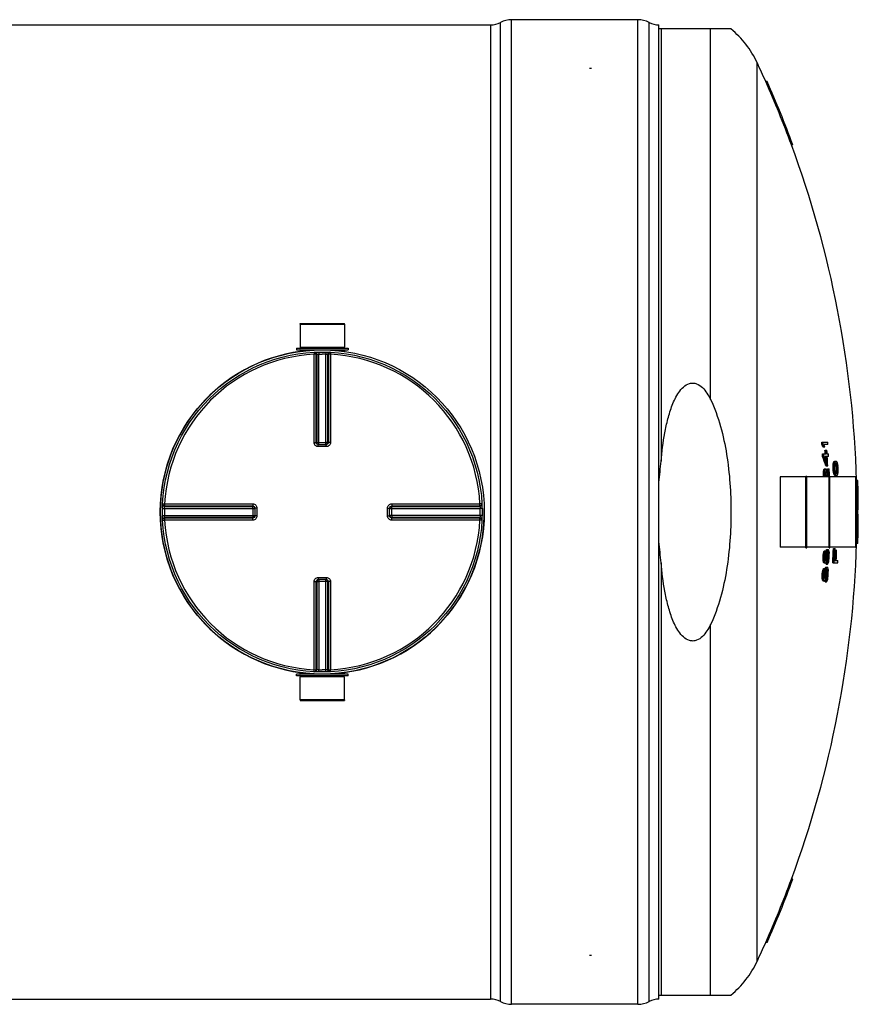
# Model space of a CAD drawing. Header units: millimetres. Extents: x 0 to 594, y 0 to 420.
# Tile 21 of 34: x 413 to 453, y 211 to 257. Entities that reach past the tile are written whole.
import ezdxf

# ---------------------------------------------------------------- set-up
doc = ezdxf.new("R2010")
doc.units = ezdxf.units.MM
doc.header["$LTSCALE"] = 32.67
doc.layers.get('0').update_dxf_attribs({"linetype": 'CONTINUOUS'})
doc.layers.add('01_GLOBAL', color=7, linetype='CONTINUOUS')
doc.layers.add('AXES_REF', color=7, linetype='CONTINUOUS')

msp = doc.modelspace()

# ---------------------------------------------------------------- linework, layer by layer
at = {"color": 9, "linetype": 'Continuous'}
for p, q in [((436.162, 210.81), (436.162, 257.325)), ((436.692, 210.678), (436.692, 257.458)), ((442.692, 210.678), (442.692, 257.458)), ((443.221, 210.81), (443.221, 257.325)), ((435.692, 257.208), (435.692, 210.928)), ((443.794, 257.018), (443.794, 236.478)), ((446.144, 239.418), (446.144, 257.018)), ((426.642, 241.758), (427.307, 241.758)), ((427.298, 241.658), (427.303, 241.56)), ((427.303, 237.372), (427.303, 241.56)), ((427.403, 237.371), (427.403, 241.558)), ((427.431, 241.559), (427.431, 237.369)), ((427.528, 241.666), (427.53, 241.569)), ((427.53, 237.271), (427.53, 241.569)), ((427.856, 241.666), (427.854, 241.569)), ((427.854, 237.271), (427.854, 241.569)), ((427.953, 237.369), (427.953, 241.559)), ((427.981, 241.558), (427.981, 237.371)), ((428.077, 241.758), (428.742, 241.758)), ((428.085, 241.658), (428.08, 241.56)), ((428.08, 241.56), (428.08, 237.372)), ((427.403, 237.371), (427.431, 237.369)), ((427.505, 237.172), (427.505, 237.271)), ((427.53, 237.368), (427.854, 237.368)), ((427.879, 237.172), (427.879, 237.271)), ((427.953, 237.369), (427.981, 237.371)), ((427.692, 237.172), (427.505, 237.172)), ((427.879, 237.172), (427.692, 237.172)), ((449.462, 235.738), (449.462, 232.398)), ((453.042, 235.738), (453.042, 232.398)), ((420.102, 234.461), (420.199, 234.456)), ((420.199, 234.456), (424.387, 234.456)), ((430.996, 234.456), (435.184, 234.456)), ((435.282, 234.461), (435.184, 234.456)), ((420.094, 234.232), (420.191, 234.23)), ((420.094, 233.904), (420.191, 233.906)), ((420.191, 234.23), (424.489, 234.23)), ((420.191, 233.906), (424.489, 233.906)), ((420.2, 234.329), (424.391, 234.329)), ((420.202, 234.357), (424.388, 234.357)), ((424.391, 234.329), (424.388, 234.357)), ((424.392, 234.23), (424.392, 233.906)), ((424.587, 234.255), (424.489, 234.255)), ((424.587, 234.255), (424.587, 233.881)), ((430.796, 234.255), (430.895, 234.255)), ((430.796, 233.881), (430.796, 234.255)), ((430.895, 234.23), (435.193, 234.23)), ((435.193, 233.906), (430.895, 233.906)), ((430.992, 233.906), (430.992, 234.23)), ((430.995, 234.357), (430.993, 234.329)), ((430.993, 234.329), (435.183, 234.329)), ((430.995, 234.357), (435.182, 234.357)), ((435.29, 234.232), (435.193, 234.23)), ((435.29, 233.904), (435.193, 233.906)), ((420.102, 233.674), (420.199, 233.679)), ((424.387, 233.679), (420.199, 233.679)), ((424.391, 233.807), (420.2, 233.807)), ((424.388, 233.779), (420.202, 233.779)), ((424.388, 233.779), (424.391, 233.807)), ((424.587, 233.881), (424.489, 233.881)), ((430.796, 233.881), (430.895, 233.881)), ((435.183, 233.807), (430.993, 233.807)), ((430.993, 233.807), (430.995, 233.779)), ((435.182, 233.779), (430.995, 233.779)), ((435.184, 233.679), (430.996, 233.679)), ((435.282, 233.674), (435.184, 233.679)), ((443.794, 231.657), (443.794, 211.118)), ((427.303, 226.575), (427.303, 230.763)), ((427.431, 230.767), (427.403, 230.764)), ((427.403, 226.578), (427.403, 230.764)), ((427.431, 230.767), (427.431, 226.576)), ((427.505, 230.963), (427.505, 230.864)), ((427.505, 230.963), (427.692, 230.963)), ((427.53, 230.864), (427.53, 226.567)), ((427.854, 230.768), (427.53, 230.768)), ((427.692, 230.963), (427.879, 230.963)), ((427.854, 226.567), (427.854, 230.864)), ((427.879, 230.963), (427.879, 230.864)), ((427.981, 230.764), (427.953, 230.767)), ((427.953, 226.576), (427.953, 230.767)), ((427.981, 230.764), (427.981, 226.578)), ((428.08, 230.763), (428.08, 226.575)), ((446.144, 211.118), (446.144, 228.718)), ((427.298, 226.478), (427.303, 226.575)), ((427.528, 226.47), (427.53, 226.567)), ((427.856, 226.47), (427.854, 226.567)), ((428.085, 226.478), (428.08, 226.575)), ((427.307, 226.378), (426.642, 226.378)), ((428.742, 226.378), (428.077, 226.378))]:
    msp.add_line(p, q, dxfattribs=at)
at = {"color": 7, "linetype": 'Continuous'}
for p, q in [((442.692, 257.458), (436.692, 257.458)), ((299.932, 257.208), (435.692, 257.208)), ((443.692, 210.928), (443.692, 257.208)), ((447.117, 257.018), (443.692, 257.018)), ((440.492, 255.132), (440.392, 255.132)), ((448.834, 254.518), (448.769, 254.518)), ((450.052, 251.518), (449.988, 251.518)), ((426.637, 242.998), (428.747, 242.998)), ((426.637, 242.998), (426.642, 241.898)), ((428.747, 242.998), (428.742, 241.898)), ((426.642, 241.898), (428.742, 241.898)), ((426.642, 241.898), (426.692, 241.848)), ((428.742, 241.898), (428.692, 241.848)), ((426.462, 241.848), (428.922, 241.848)), ((426.462, 241.848), (426.462, 241.768)), ((426.462, 241.768), (428.922, 241.768)), ((426.642, 241.758), (426.642, 241.696)), ((428.742, 241.758), (428.742, 241.696)), ((428.922, 241.848), (428.922, 241.768)), ((427.505, 237.271), (427.496, 237.272)), ((427.505, 237.271), (427.879, 237.271)), ((427.888, 237.272), (427.879, 237.271)), ((451.432, 237.387), (451.716, 237.387)), ((451.44, 237.274), (451.502, 237.274)), ((451.723, 237.274), (451.541, 237.274)), ((451.467, 236.824), (451.659, 236.824)), ((451.474, 236.712), (451.536, 236.712)), ((451.481, 237.162), (451.582, 237.162)), ((451.665, 236.712), (451.575, 236.712)), ((451.586, 237.012), (451.676, 237.012)), ((451.686, 236.824), (451.75, 236.824)), ((451.757, 236.712), (451.693, 236.712)), ((451.625, 236.262), (451.715, 236.262)), ((451.968, 236.252), (452.03, 236.252)), ((451.976, 236.346), (452.037, 236.346)), ((451.986, 236.402), (452.047, 236.402)), ((452, 236.44), (452.061, 236.44)), ((452.011, 236.458), (452.072, 236.458)), ((452.03, 236.477), (452.126, 236.477)), ((452.056, 236.29), (452.051, 236.233)), ((452.085, 236.368), (452.083, 236.37)), ((452.089, 236.365), (452.085, 236.368)), ((452.089, 236.365), (452.15, 236.365)), ((452.126, 236.383), (452.099, 236.383)), ((452.115, 236.29), (452.176, 236.29)), ((452.125, 236.233), (452.115, 236.29)), ((452.186, 236.233), (452.176, 236.29)), ((450.682, 235.778), (450.722, 235.778)), ((450.682, 232.358), (450.682, 235.778)), ((450.722, 232.358), (450.722, 235.778)), ((451.514, 235.943), (451.521, 236.018)), ((451.514, 235.943), (451.576, 235.943)), ((451.514, 235.83), (451.576, 235.83)), ((451.521, 236.018), (451.583, 236.018)), ((451.537, 236.093), (451.599, 236.093)), ((451.556, 236.112), (451.627, 236.112)), ((451.576, 235.943), (451.583, 236.018)), ((451.609, 235.962), (451.602, 235.905)), ((451.605, 235.906), (451.603, 235.914)), ((451.609, 235.962), (451.652, 235.962)), ((451.632, 235.999), (451.622, 235.999)), ((451.701, 236.112), (451.785, 236.112)), ((451.782, 235.778), (451.822, 235.778)), ((451.782, 232.358), (451.782, 235.778)), ((451.822, 232.358), (451.822, 235.778)), ((451.969, 236.14), (452.03, 236.14)), ((451.978, 236.027), (452.039, 236.027)), ((451.993, 235.933), (452.055, 235.933)), ((452.008, 235.877), (452.069, 235.877)), ((452.025, 235.84), (452.086, 235.84)), ((452.038, 235.821), (452.099, 235.821)), ((452.058, 236.046), (452.069, 235.99)), ((452.058, 235.802), (452.154, 235.802)), ((452.102, 235.91), (452.104, 235.912)), ((452.104, 235.912), (452.108, 235.915)), ((452.108, 235.915), (452.169, 235.915)), ((452.12, 235.896), (452.147, 235.896)), ((452.125, 236.233), (452.186, 236.233)), ((452.133, 236.14), (452.125, 236.233)), ((452.128, 235.99), (452.133, 236.046)), ((452.128, 235.99), (452.189, 235.99)), ((452.133, 236.14), (452.194, 236.14)), ((452.133, 236.046), (452.133, 236.14)), ((452.133, 236.046), (452.194, 236.046)), ((452.194, 236.14), (452.186, 236.233)), ((452.189, 235.99), (452.194, 236.046)), ((452.194, 236.046), (452.194, 236.14)), ((449.452, 235.728), (449.452, 232.408)), ((451.516, 235.755), (451.578, 235.755)), ((451.517, 235.738), (451.516, 235.755)), ((451.579, 235.738), (451.578, 235.755)), ((453.052, 235.728), (453.052, 232.408)), ((453.147, 235.568), (453.087, 235.568)), ((424.488, 234.264), (424.488, 234.264)), ((424.488, 234.264), (424.489, 234.255)), ((424.489, 234.255), (424.489, 233.881)), ((430.895, 234.255), (430.896, 234.264)), ((430.895, 233.881), (430.895, 234.255)), ((453.087, 234.168), (453.169, 234.168)), ((453.169, 233.968), (453.087, 233.968)), ((424.489, 233.881), (424.488, 233.872)), ((424.488, 233.872), (424.488, 233.872)), ((430.896, 233.872), (430.895, 233.881)), ((453.147, 232.568), (453.087, 232.568)), ((450.682, 232.358), (450.722, 232.358)), ((451.51, 232.08), (451.572, 232.08)), ((451.527, 232.155), (451.589, 232.155)), ((451.549, 232.212), (451.611, 232.212)), ((451.564, 232.23), (451.626, 232.23)), ((451.6, 232.062), (451.593, 232.005)), ((451.598, 232.005), (451.602, 232.052)), ((451.611, 232.099), (451.6, 232.062)), ((451.602, 232.052), (451.604, 232.068)), ((451.604, 232.068), (451.605, 232.076)), ((451.622, 232.118), (451.611, 232.099)), ((451.611, 232.099), (451.668, 232.099)), ((451.624, 232.174), (451.681, 232.174)), ((451.625, 232.193), (451.633, 232.224)), ((451.633, 232.224), (451.641, 232.249)), ((451.641, 232.249), (451.702, 232.249)), ((451.661, 232.287), (451.745, 232.287)), ((451.668, 232.099), (451.681, 232.174)), ((451.696, 232.08), (451.688, 232.005)), ((451.696, 232.005), (451.694, 232.067)), ((451.707, 232.137), (451.696, 232.08)), ((451.696, 232.08), (451.756, 232.08)), ((451.707, 232.137), (451.749, 232.137)), ((451.737, 232.174), (451.723, 232.174)), ((451.756, 232.08), (451.749, 232.137)), ((451.757, 232.005), (451.756, 232.08)), ((451.778, 232.174), (451.784, 232.099)), ((451.782, 232.358), (451.822, 232.358)), ((451.982, 232.333), (452.068, 232.333)), ((452.065, 232.258), (452.14, 232.258)), ((451.497, 231.893), (451.559, 231.893)), ((451.498, 231.818), (451.497, 231.893)), ((451.498, 231.818), (451.56, 231.818)), ((451.505, 231.743), (451.498, 231.818)), ((451.501, 231.987), (451.563, 231.987)), ((451.505, 231.743), (451.567, 231.743)), ((451.52, 231.668), (451.582, 231.668)), ((451.539, 231.649), (451.62, 231.649)), ((451.56, 231.818), (451.559, 231.893)), ((451.567, 231.743), (451.56, 231.818)), ((451.588, 231.893), (451.59, 231.837)), ((451.589, 231.863), (451.592, 231.883)), ((451.59, 231.837), (451.648, 231.837)), ((451.59, 231.837), (451.597, 231.78)), ((451.592, 231.883), (451.593, 231.892)), ((451.593, 231.893), (451.655, 231.893)), ((451.593, 231.892), (451.593, 231.893)), ((451.597, 231.78), (451.636, 231.78)), ((451.598, 232.005), (451.66, 232.005)), ((451.611, 231.762), (451.62, 231.762)), ((451.636, 231.78), (451.648, 231.837)), ((451.644, 231.593), (451.706, 231.593)), ((451.648, 231.837), (451.655, 231.893)), ((451.651, 231.705), (451.712, 231.705)), ((451.675, 231.818), (451.662, 231.743)), ((451.665, 231.724), (451.667, 231.733)), ((451.665, 231.724), (451.726, 231.724)), ((451.667, 231.733), (451.673, 231.752)), ((451.673, 231.752), (451.681, 231.78)), ((451.683, 231.893), (451.675, 231.818)), ((451.681, 231.78), (451.689, 231.855)), ((451.681, 231.78), (451.743, 231.78)), ((451.689, 231.855), (451.751, 231.855)), ((451.696, 232.005), (451.757, 232.005)), ((451.743, 231.78), (451.751, 231.855)), ((451.954, 231.658), (452.197, 231.658)), ((452.045, 231.771), (452.096, 231.771)), ((452.12, 231.771), (452.203, 231.771)), ((451.458, 231.143), (451.52, 231.143)), ((451.468, 231.237), (451.53, 231.237)), ((451.487, 231.312), (451.549, 231.312)), ((451.51, 231.368), (451.571, 231.368)), ((451.525, 231.387), (451.587, 231.387)), ((451.558, 231.218), (451.55, 231.162)), ((451.555, 231.162), (451.56, 231.208)), ((451.555, 231.162), (451.617, 231.162)), ((451.57, 231.255), (451.558, 231.218)), ((451.56, 231.208), (451.562, 231.224)), ((451.562, 231.224), (451.563, 231.233)), ((451.581, 231.274), (451.57, 231.255)), ((451.57, 231.255), (451.627, 231.255)), ((451.584, 231.33), (451.641, 231.33)), ((451.585, 231.35), (451.594, 231.38)), ((451.594, 231.38), (451.602, 231.405)), ((451.602, 231.405), (451.664, 231.405)), ((451.623, 231.443), (451.708, 231.443)), ((451.627, 231.255), (451.641, 231.33)), ((451.654, 231.237), (451.645, 231.162)), ((451.653, 231.162), (451.653, 231.223)), ((451.653, 231.162), (451.715, 231.162)), ((451.667, 231.293), (451.654, 231.237)), ((451.654, 231.237), (451.714, 231.237)), ((451.667, 231.293), (451.708, 231.293)), ((451.697, 231.33), (451.683, 231.33)), ((451.714, 231.237), (451.708, 231.293)), ((451.715, 231.162), (451.714, 231.237)), ((451.738, 231.33), (451.743, 231.255)), ((427.496, 230.864), (427.505, 230.864)), ((427.879, 230.864), (427.505, 230.864)), ((427.879, 230.864), (427.888, 230.864)), ((451.452, 231.049), (451.514, 231.049)), ((451.452, 230.974), (451.452, 231.049)), ((451.452, 230.974), (451.514, 230.974)), ((451.457, 230.899), (451.452, 230.974)), ((451.457, 230.899), (451.519, 230.899)), ((451.472, 230.824), (451.534, 230.824)), ((451.49, 230.805), (451.571, 230.805)), ((451.514, 230.974), (451.514, 231.049)), ((451.519, 230.899), (451.514, 230.974)), ((451.543, 231.049), (451.544, 230.993)), ((451.544, 231.019), (451.547, 231.04)), ((451.544, 230.993), (451.602, 230.993)), ((451.544, 230.993), (451.551, 230.937)), ((451.547, 231.04), (451.548, 231.048)), ((451.548, 231.049), (451.61, 231.049)), ((451.548, 231.048), (451.548, 231.049)), ((451.551, 230.937), (451.589, 230.937)), ((451.564, 230.918), (451.573, 230.918)), ((451.589, 230.937), (451.602, 230.993)), ((451.594, 230.749), (451.656, 230.749)), ((451.602, 230.993), (451.61, 231.049)), ((451.603, 230.862), (451.664, 230.862)), ((451.629, 230.974), (451.615, 230.899)), ((451.617, 230.88), (451.62, 230.89)), ((451.617, 230.88), (451.679, 230.88)), ((451.62, 230.89), (451.626, 230.908)), ((451.626, 230.908), (451.634, 230.937)), ((451.638, 231.049), (451.629, 230.974)), ((451.634, 230.937), (451.639, 230.973)), ((451.634, 230.937), (451.696, 230.937)), ((451.639, 230.974), (451.644, 231.012)), ((451.639, 230.973), (451.639, 230.974)), ((451.644, 231.012), (451.705, 231.012)), ((451.696, 230.937), (451.705, 231.012)), ((426.642, 226.378), (426.642, 226.44)), ((428.742, 226.378), (428.742, 226.44)), ((428.922, 226.368), (426.462, 226.368)), ((426.462, 226.288), (426.462, 226.368)), ((428.922, 226.288), (426.462, 226.288)), ((426.637, 225.138), (426.642, 226.238)), ((426.642, 226.238), (426.692, 226.288)), ((428.742, 226.238), (426.642, 226.238)), ((428.742, 226.238), (428.692, 226.288)), ((428.747, 225.138), (428.742, 226.238)), ((428.922, 226.288), (428.922, 226.368)), ((428.747, 225.138), (426.637, 225.138)), ((450.052, 216.618), (449.988, 216.618)), ((448.834, 213.618), (448.769, 213.618)), ((440.492, 213.004), (440.392, 213.004)), ((443.692, 211.118), (447.117, 211.118)), ((299.932, 210.928), (435.692, 210.928)), ((442.692, 210.678), (436.692, 210.678))]:
    msp.add_line(p, q, dxfattribs=at)
msp.add_circle((427.692, 234.068), 7.6, dxfattribs=at)
for centre, radius, start, end in [((435.692, 258.208), 1, 270, 298.0725), ((436.692, 256.333), 1.125, 90, 118.0725), ((442.692, 256.333), 1.125, 61.9275, 90), ((443.692, 258.208), 1, 241.9275, 270), ((402.762, 234.068), 50.347, 20.2792, 23.9652), ((402.762, 234.068), 50.407, 20.254, 23.9349), ((427.692, 234.068), 7.7, 97.8375, 262.1625), ((426.632, 241.758), 0.01, 0, 90), ((428.752, 241.758), 0.01, 90, 180), ((402.762, 234.068), 48.783, 3.7684, 3.9009), ((429.823, 229.263), 23.054, 20.0372, 20.335), ((402.762, 234.068), 48.845, 3.7637, 3.8959), ((429.861, 229.264), 23.076, 20.0137, 20.3113), ((429.913, 229.356), 23.031, 19.8098, 20.1076), ((402.762, 234.068), 49.066, 3.7467, 3.8784), ((402.762, 234.068), 48.783, 3.1066, 3.2389), ((429.227, 228.971), 23.555, 18.0301, 19.1851), ((402.762, 234.068), 48.845, 3.1026, 3.2348), ((429.264, 228.972), 23.578, 18.0088, 19.1625), ((429.132, 229.042), 23.717, 18.0544, 18.8662), ((402.762, 234.068), 48.912, 3.2304, 3.4504), ((402.762, 234.068), 48.912, 2.982, 3.0984), ((402.762, 234.068), 48.974, 3.2263, 3.446), ((402.762, 234.068), 48.974, 2.7211, 3.0945), ((402.762, 234.068), 49.002, 3.2245, 3.4441), ((402.762, 234.068), 49.002, 2.5659, 3.0927), ((402.762, 234.068), 49.066, 3.0887, 3.2203), ((416.127, 239.317), 35.972, 355.1129, 355.2628), ((404.147, 235.855), 47.822, 0.3413, 0.4761), ((427.548, 240.474), 24.775, 350.409, 350.5409), ((441.403, 240.43), 11.323, 339.161, 339.3639), ((445.836, 240.07), 7.154, 329.5031, 329.6772), ((448.505, 239.989), 4.975, 314.7943, 315.1), ((416.143, 239.317), 36.017, 355.119, 355.2687), ((404.149, 235.855), 47.882, 0.3409, 0.4755), ((427.58, 240.474), 24.804, 350.4207, 350.5525), ((441.454, 240.429), 11.333, 339.1847, 339.3874), ((436.585, 240.543), 16.045, 344.6278, 344.9054), ((445.893, 240.068), 7.156, 329.5343, 329.7083), ((448.566, 239.985), 4.973, 314.83, 315.1356), ((449.047, 240.056), 4.775, 309.3725, 309.7258), ((436.146, 230.761), 16.899, 19.0963, 19.3656), ((448.387, 232.46), 5.488, 46.7666, 47.0531), ((448.919, 232.279), 5.209, 51.6658, 51.9995), ((445.624, 232.17), 7.805, 33.1616, 33.3262), ((436.19, 230.762), 16.915, 19.0743, 19.3433), ((441.115, 231.453), 12.117, 24.1108, 24.3052), ((427.265, 230.24), 25.661, 13.7663, 13.8956), ((415.998, 230.359), 36.683, 9.2453, 9.3937), ((404.146, 232.546), 48.2, 4.276, 4.4101), ((404.135, 236.177), 47.38, 359.5809, 359.7169), ((402.762, 234.068), 48.783, 1.9824, 2.0705), ((427.093, 241.382), 25.01, 347.6159, 347.7917), ((446.389, 241.19), 7.245, 315.2884, 315.4967), ((404.136, 236.177), 47.44, 359.5814, 359.7173), ((402.762, 234.068), 48.845, 1.9798, 2.0679), ((427.125, 241.381), 25.039, 347.6311, 347.8067), ((446.45, 241.184), 7.241, 315.3247, 315.533), ((404.718, 236.56), 46.889, 359.0854, 359.2), ((402.762, 234.068), 48.87, 1.9583, 2.0448), ((424.158, 228.686), 28.381, 14.3865, 14.7377), ((435.838, 241.432), 16.693, 340.8698, 341.006), ((446.129, 230.273), 8.02, 46.5224, 46.7174), ((440.032, 229.625), 13.236, 28.6023, 28.7874), ((435.329, 229.217), 17.707, 22.7175, 22.8491), ((424.177, 228.684), 28.422, 14.3691, 14.8352), ((423.863, 228.76), 28.742, 14.0506, 14.704), ((402.762, 234.068), 48.982, 2.1111, 2.3914), ((402.762, 234.068), 49.043, 1.9512, 2.3883), ((402.762, 234.068), 49.066, 1.9972, 2.3872), ((404.14, 232.397), 47.976, 4.3397, 4.4745), ((415.928, 229.91), 36.565, 9.4814, 9.6304), ((427.142, 229.644), 25.635, 14.0728, 14.2025), ((440.915, 230.723), 12.232, 24.7269, 24.9204), ((445.439, 231.409), 7.937, 33.7691, 33.9321), ((404.141, 232.397), 48.035, 4.3343, 4.4689), ((448.248, 231.688), 5.607, 47.202, 47.4848), ((415.945, 229.91), 36.609, 9.4698, 9.6186), ((404.736, 236.181), 47.315, 359.95, 0.0635), ((404.723, 232.119), 47.498, 4.7418, 4.8553), ((427.175, 229.644), 25.663, 14.056, 14.1855), ((436.082, 230.252), 16.985, 19.4741, 19.7426), ((440.966, 230.725), 12.24, 24.6998, 24.8932), ((445.497, 231.412), 7.939, 33.7362, 33.8991), ((448.825, 231.656), 5.369, 52.1503, 52.4775), ((448.31, 231.693), 5.603, 47.1665, 47.4493), ((436.66, 240.045), 15.99, 345.031, 345.309), ((449.178, 239.446), 4.628, 309.9113, 310.2717), ((448.694, 239.227), 4.868, 315.2929, 315.6026), ((436.704, 240.044), 16.007, 345.0487, 345.3264), ((446.06, 239.325), 7.046, 330.1738, 330.3494), ((441.629, 239.719), 11.244, 339.819, 340.0224), ((427.681, 239.885), 24.841, 350.7164, 350.8479), ((416.197, 238.871), 36.128, 355.3366, 355.4858), ((404.154, 235.706), 48.06, 0.383, 0.5171), ((449.462, 235.728), 0.01, 90, 180), ((453.042, 235.728), 0.01, 0, 90), ((402.762, 234.068), 50.347, 0.1138, 1.7073), ((402.762, 234.068), 50.407, 0.1137, 1.7052), ((427.692, 234.068), 7.7, 277.8375, 1.2509), ((402.762, 234.068), 50.325, 359.8861, 0.1139), ((402.762, 234.068), 50.347, 358.2927, 359.8862), ((402.762, 234.068), 50.385, 359.8863, 0.1137), ((402.762, 234.068), 50.407, 358.2948, 359.8863), ((449.462, 232.408), 0.01, 180, 270), ((404.698, 236.427), 47.013, 354.5801, 354.6949), ((420.185, 239.476), 32.186, 346.7161, 346.8533), ((432.9, 239.322), 19.958, 338.9569, 339.1298), ((444.25, 238.126), 9.394, 320.9825, 321.1295), ((404.7, 236.427), 47.073, 354.587, 354.7016), ((420.208, 239.476), 32.224, 346.7324, 346.8694), ((432.942, 239.32), 19.976, 338.9812, 339.154), ((444.309, 238.121), 9.393, 321.018, 321.165), ((402.762, 234.068), 48.899, 357.7145, 357.8464), ((440.139, 238.412), 13.049, 331.8145, 332.0012), ((404.705, 236.353), 47.156, 354.7103, 354.8247), ((426.768, 239.385), 25.935, 343.8577, 344.0301), ((440.191, 238.41), 13.056, 331.8447, 332.0312), ((435.443, 238.833), 17.589, 337.621, 337.753), ((436.035, 226.996), 16.534, 18.1158, 18.2526), ((440.78, 227.308), 12.043, 24.2242, 24.42), ((427.279, 227.195), 25, 11.4869, 11.6623), ((404.725, 231.721), 47.06, 0.3467, 0.4609), ((402.762, 234.068), 49.251, 357.1959, 357.9819), ((402.762, 234.068), 49.312, 357.1994, 357.9844), ((402.762, 234.068), 49.336, 357.3316, 357.9854), ((402.762, 234.068), 49.388, 357.3344, 357.9004), ((402.762, 234.068), 49.411, 357.3356, 357.9014), ((453.042, 232.408), 0.01, 270, 360), ((402.762, 234.068), 48.783, 357.4446, 357.5548), ((427.123, 226.575), 24.924, 11.7908, 11.967), ((446.407, 226.643), 7.169, 44.2887, 44.4985), ((402.762, 234.068), 48.845, 357.4479, 357.5579), ((427.155, 226.575), 24.953, 11.7763, 11.9523), ((446.468, 226.649), 7.165, 44.2524, 44.4621), ((402.762, 234.068), 48.874, 357.4494, 357.5814), ((402.762, 234.068), 48.88, 357.4497, 357.5817), ((444.796, 226.86), 8.394, 35.7255, 35.8833), ((444.306, 237.694), 9.418, 320.9542, 321.1009), ((446.099, 237.536), 8.071, 313.1578, 313.3521), ((426.668, 239.2), 26.083, 343.2147, 343.3867), ((402.762, 234.068), 48.945, 357.1015, 357.2282), ((444.474, 237.359), 9.136, 321.7882, 321.9195), ((402.762, 234.068), 48.941, 357.4529, 357.5847), ((402.762, 234.068), 48.97, 357.4543, 357.5861), ((402.762, 234.068), 48.977, 357.4108, 357.5865), ((402.762, 234.068), 49.007, 357.1051, 357.2368), ((446.326, 237.163), 7.744, 314.0045, 314.2038), ((444.53, 237.356), 9.138, 321.8052, 321.9546), ((437.332, 238.199), 15.829, 335.4077, 335.6315), ((426.765, 239.032), 26.009, 343.6818, 343.8109), ((402.762, 234.068), 49.039, 357.4141, 357.5895), ((415.785, 238.66), 36.64, 348.9979, 349.1472), ((404.708, 236.245), 47.274, 354.5574, 354.6715), ((402.762, 234.068), 49.066, 357.4155, 357.5908), ((402.762, 234.068), 49.494, 357.2097, 357.3401), ((402.762, 234.068), 48.783, 356.4522, 356.5625), ((404.69, 236.394), 47.062, 353.5932, 353.708), ((420.08, 239.197), 32.382, 345.7688, 345.9057), ((432.738, 238.856), 20.21, 338.0819, 338.2537), ((444.107, 237.499), 9.612, 320.3665, 320.5115), ((402.762, 234.068), 48.845, 356.4567, 356.5669), ((404.692, 236.394), 47.121, 353.6012, 353.7159), ((420.104, 239.197), 32.419, 345.7862, 345.9229), ((402.762, 234.068), 48.874, 356.4589, 356.591), ((402.762, 234.068), 48.88, 356.4592, 356.5913), ((432.78, 238.854), 20.228, 338.1072, 338.2788), ((444.166, 237.494), 9.611, 320.4023, 320.5472), ((402.762, 234.068), 48.899, 356.7247, 356.8567), ((439.979, 237.839), 13.285, 331.0324, 331.2171), ((402.762, 234.068), 48.941, 356.4637, 356.5956), ((404.697, 236.32), 47.203, 353.7262, 353.8407), ((402.762, 234.068), 48.97, 356.4657, 356.5976), ((426.633, 239.006), 26.16, 342.937, 343.1087), ((402.762, 234.068), 48.977, 356.4223, 356.5981), ((440.031, 237.837), 13.292, 331.0631, 331.2476), ((435.28, 238.328), 17.833, 336.7643, 336.8954), ((436.112, 226.455), 16.329, 17.2333, 17.3711), ((402.762, 234.068), 49.039, 356.4268, 356.6024), ((440.856, 226.699), 11.843, 23.415, 23.6128), ((427.338, 226.788), 24.819, 10.545, 10.7211), ((402.762, 234.068), 49.066, 356.4288, 356.6043), ((404.723, 231.687), 47.021, 359.36, 359.4743), ((427.179, 226.169), 24.734, 10.8481, 11.0251), ((446.438, 225.96), 7, 43.8054, 44.0184), ((427.212, 226.169), 24.763, 10.8347, 11.0114), ((446.499, 225.965), 6.997, 43.769, 43.982), ((444.847, 226.198), 8.209, 35.094, 35.2541), ((445.966, 236.886), 8.27, 312.6701, 312.8614), ((444.155, 237.069), 9.637, 320.3351, 320.4798), ((426.524, 238.826), 26.314, 342.296, 342.4673), ((402.762, 234.068), 48.945, 356.112, 356.2388), ((444.324, 236.726), 9.346, 321.1553, 321.2848), ((402.762, 234.068), 49.007, 356.1169, 356.2488), ((446.194, 236.505), 7.935, 313.5027, 313.699), ((444.381, 236.723), 9.348, 321.1727, 321.3201), ((437.16, 237.668), 16.073, 334.5742, 334.796), ((426.624, 238.655), 26.233, 342.7609, 342.8895), ((415.708, 238.45), 36.794, 348.0386, 348.1878), ((404.7, 236.213), 47.32, 353.5754, 353.6896), ((426.632, 226.378), 0.01, 270, 360), ((428.752, 226.378), 0.01, 180, 270), ((402.762, 234.068), 50.347, 336.0348, 339.7208), ((402.762, 234.068), 50.407, 336.0651, 339.746), ((435.692, 209.928), 1, 61.9275, 90), ((436.692, 211.803), 1.125, 241.9275, 270), ((442.692, 211.803), 1.125, 270, 298.0725), ((443.692, 209.928), 1, 90, 118.0725)]:
    msp.add_arc(centre, radius, start, end, dxfattribs=at)
at = {"color": 9, "linetype": 'Continuous'}
for centre, radius, start, end in [((427.692, 234.068), 7.503, 92.9675, 177.0325), ((427.791, 234.07), 7.498, 92.7532, 92.9681), ((427.692, 234.073), 7.498, 88.764, 90), ((427.593, 234.07), 7.498, 87.0319, 87.2468), ((427.692, 234.068), 7.503, 2.9675, 87.0325), ((427.507, 237.378), 0.107, 252.5973, 258.0128), ((427.506, 237.374), 0.103, 257.9981, 264.4752), ((427.53, 245.75), 8.382, 269.8492, 269.9994), ((427.853, 245.75), 8.383, 270.0006, 270.1484), ((427.852, 237.371), 0.103, 285.3408, 292.579), ((427.852, 237.371), 0.103, 292.5652, 299.8139), ((427.688, 234.068), 7.498, 178.7642, 181.2358), ((427.691, 233.969), 7.5, 177.0319, 177.2468), ((416.009, 234.229), 8.382, 0.0006, 0.1508), ((416.009, 233.906), 8.383, 359.8516, 359.9994), ((430.998, 234.254), 0.103, 167.9981, 174.4752), ((430.995, 234.228), 0.103, 157.421, 164.6592), ((431.002, 234.253), 0.107, 162.5973, 168.0128), ((430.995, 234.228), 0.103, 150.1861, 157.4348), ((439.374, 234.229), 8.383, 179.8516, 179.9994), ((439.374, 233.906), 8.382, 180.0006, 180.1508), ((427.692, 233.969), 7.5, 2.7532, 2.9681), ((427.696, 234.068), 7.498, 358.7642, 1.2358), ((427.692, 234.068), 7.503, 182.9675, 267.0325), ((427.691, 234.167), 7.5, 182.7532, 182.9681), ((424.388, 233.908), 0.103, 330.1861, 337.4348), ((424.388, 233.908), 0.103, 337.421, 344.6592), ((424.382, 233.882), 0.107, 345.0434, 349.8287), ((424.39, 233.907), 0.101, 344.6659, 348.0155), ((424.384, 233.882), 0.104, 349.8255, 354.4686), ((427.692, 234.068), 7.503, 272.9675, 357.0325), ((427.692, 234.167), 7.5, 357.0319, 357.2468), ((427.532, 230.764), 0.103, 112.5652, 119.8139), ((427.532, 230.764), 0.103, 105.3408, 112.579), ((427.53, 222.385), 8.383, 90.0006, 90.1484), ((427.853, 222.385), 8.382, 89.8492, 89.9994), ((427.878, 230.762), 0.103, 77.9981, 84.4752), ((427.877, 230.757), 0.107, 72.5973, 78.0128), ((427.791, 234.066), 7.498, 267.0319, 267.2468), ((427.692, 234.063), 7.498, 268.764, 270), ((427.593, 234.066), 7.498, 272.7532, 272.9681)]:
    msp.add_arc(centre, radius, start, end, dxfattribs=at)
for points in [[(427.298, 241.658), (427.346, 241.66), (427.403, 241.606), (427.403, 241.558)], [(427.327, 241.659), (427.375, 241.661), (427.431, 241.607), (427.431, 241.559)], [(427.53, 241.569), (427.584, 241.57), (427.638, 241.571), (427.692, 241.57)], [(428.057, 241.659), (428.009, 241.661), (427.953, 241.607), (427.953, 241.559)], [(428.085, 241.658), (428.037, 241.66), (427.981, 241.606), (427.981, 241.558)], [(427.475, 237.276), (427.437, 237.288), (427.403, 237.331), (427.403, 237.371)], [(427.431, 237.369), (427.431, 237.327), (427.469, 237.28), (427.51, 237.271)], [(427.981, 237.371), (427.981, 237.326), (427.933, 237.276), (427.888, 237.272)], [(427.903, 237.282), (427.932, 237.299), (427.953, 237.336), (427.953, 237.369)], [(420.101, 234.433), (420.098, 234.385), (420.152, 234.329), (420.2, 234.329)], [(420.102, 234.461), (420.1, 234.413), (420.153, 234.357), (420.202, 234.357)], [(435.282, 234.461), (435.284, 234.413), (435.23, 234.357), (435.182, 234.357)], [(435.283, 234.433), (435.285, 234.385), (435.231, 234.329), (435.183, 234.329)], [(424.388, 234.357), (424.434, 234.357), (424.484, 234.309), (424.488, 234.264)], [(424.391, 234.329), (424.433, 234.329), (424.48, 234.29), (424.489, 234.249)], [(430.9, 234.285), (430.912, 234.323), (430.955, 234.357), (430.995, 234.357)], [(430.906, 234.279), (430.923, 234.308), (430.96, 234.329), (430.993, 234.329)], [(420.101, 233.703), (420.098, 233.751), (420.152, 233.807), (420.2, 233.807)], [(420.102, 233.674), (420.1, 233.722), (420.153, 233.779), (420.202, 233.779)], [(424.485, 233.855), (424.474, 233.815), (424.429, 233.779), (424.388, 233.779)], [(424.477, 233.857), (424.461, 233.828), (424.424, 233.807), (424.391, 233.807)], [(430.993, 233.807), (430.951, 233.807), (430.904, 233.845), (430.895, 233.886)], [(430.995, 233.779), (430.95, 233.779), (430.9, 233.827), (430.896, 233.872)], [(435.282, 233.674), (435.284, 233.722), (435.23, 233.779), (435.182, 233.779)], [(435.283, 233.703), (435.285, 233.751), (435.231, 233.807), (435.183, 233.807)], [(427.403, 230.764), (427.403, 230.81), (427.451, 230.86), (427.496, 230.864)], [(427.481, 230.853), (427.452, 230.837), (427.431, 230.8), (427.431, 230.767)], [(427.953, 230.767), (427.953, 230.809), (427.915, 230.856), (427.873, 230.865)], [(427.909, 230.86), (427.947, 230.848), (427.981, 230.804), (427.981, 230.764)], [(427.298, 226.478), (427.346, 226.476), (427.403, 226.529), (427.403, 226.578)], [(427.327, 226.477), (427.375, 226.474), (427.431, 226.528), (427.431, 226.576)], [(427.854, 226.567), (427.8, 226.566), (427.746, 226.565), (427.692, 226.566)], [(428.057, 226.477), (428.009, 226.474), (427.953, 226.528), (427.953, 226.576)], [(428.085, 226.478), (428.037, 226.476), (427.981, 226.529), (427.981, 226.578)]]:
    msp.add_open_spline(points, degree=3, dxfattribs=at)
for points, knots in [([(427.403, 241.558), (427.399, 241.559), (427.366, 241.559), (427.333, 241.56), (427.303, 241.56)], [0, 0, 0, 0, 0.109199, 1, 1, 1, 1]), ([(427.431, 241.559), (427.433, 241.56), (427.455, 241.566), (427.479, 241.565), (427.5, 241.565)], [0, 0, 0, 0, 0.084249, 1, 1, 1, 1]), ([(427.854, 241.569), (427.865, 241.568), (427.898, 241.565), (427.932, 241.566), (427.953, 241.559)], [0, 0, 0, 0, 0.352806, 1, 1, 1, 1]), ([(428.08, 241.56), (428.069, 241.56), (428.035, 241.559), (428.002, 241.562), (427.981, 241.558)], [0, 0, 0, 0, 0.353705, 1, 1, 1, 1]), ([(427.303, 237.372), (427.315, 237.372), (427.348, 237.372), (427.381, 237.373), (427.403, 237.371)], [0, 0, 0, 0, 0.353802, 1, 1, 1, 1]), ([(427.505, 237.172), (427.454, 237.172), (427.347, 237.214), (427.303, 237.321), (427.303, 237.372)], [0, 0, 0, 0, 0.501179, 1, 1, 1, 1]), ([(427.431, 237.369), (427.434, 237.369), (427.459, 237.368), (427.485, 237.368), (427.508, 237.368)], [0, 0, 0, 0, 0.107786, 1, 1, 1, 1]), ([(427.953, 237.369), (427.95, 237.369), (427.924, 237.368), (427.898, 237.368), (427.875, 237.368)], [0, 0, 0, 0, 0.107786, 1, 1, 1, 1]), ([(428.08, 237.372), (428.08, 237.321), (428.037, 237.214), (427.93, 237.172), (427.879, 237.172)], [0, 0, 0, 0, 0.499867, 1, 1, 1, 1]), ([(428.08, 237.372), (428.069, 237.372), (428.035, 237.372), (428.002, 237.373), (427.981, 237.371)], [0, 0, 0, 0, 0.353802, 1, 1, 1, 1]), ([(420.199, 234.456), (420.199, 234.444), (420.2, 234.411), (420.197, 234.378), (420.202, 234.357)], [0, 0, 0, 0, 0.353705, 1, 1, 1, 1]), ([(424.387, 234.456), (424.387, 234.444), (424.388, 234.411), (424.386, 234.378), (424.388, 234.357)], [0, 0, 0, 0, 0.353799, 1, 1, 1, 1]), ([(424.387, 234.456), (424.439, 234.456), (424.545, 234.413), (424.587, 234.306), (424.587, 234.255)], [0, 0, 0, 0, 0.499925, 1, 1, 1, 1]), ([(430.796, 234.255), (430.796, 234.306), (430.838, 234.413), (430.945, 234.456), (430.996, 234.456)], [0, 0, 0, 0, 0.501179, 1, 1, 1, 1]), ([(430.996, 234.456), (430.996, 234.444), (430.996, 234.411), (430.997, 234.378), (430.995, 234.357)], [0, 0, 0, 0, 0.353802, 1, 1, 1, 1]), ([(435.182, 234.357), (435.183, 234.36), (435.183, 234.394), (435.184, 234.427), (435.184, 234.456)], [0, 0, 0, 0, 0.109199, 1, 1, 1, 1]), ([(420.191, 234.23), (420.191, 234.241), (420.194, 234.274), (420.194, 234.308), (420.2, 234.329)], [0, 0, 0, 0, 0.352806, 1, 1, 1, 1]), ([(424.392, 234.251), (424.392, 234.261), (424.391, 234.287), (424.392, 234.313), (424.391, 234.329)], [0, 0, 0, 0, 0.367922, 1, 1, 1, 1]), ([(430.992, 234.251), (430.992, 234.261), (430.992, 234.287), (430.991, 234.312), (430.993, 234.329)], [0, 0, 0, 0, 0.367736, 1, 1, 1, 1]), ([(435.183, 234.329), (435.184, 234.327), (435.19, 234.304), (435.189, 234.281), (435.189, 234.26)], [0, 0, 0, 0, 0.084249, 1, 1, 1, 1]), ([(435.193, 233.906), (435.192, 233.894), (435.19, 233.861), (435.19, 233.827), (435.183, 233.807)], [0, 0, 0, 0, 0.352806, 1, 1, 1, 1]), ([(420.2, 233.807), (420.2, 233.809), (420.194, 233.831), (420.194, 233.855), (420.195, 233.876)], [0, 0, 0, 0, 0.084249, 1, 1, 1, 1]), ([(420.202, 233.779), (420.201, 233.775), (420.2, 233.742), (420.199, 233.709), (420.199, 233.679)], [0, 0, 0, 0, 0.109199, 1, 1, 1, 1]), ([(424.387, 233.679), (424.387, 233.691), (424.388, 233.724), (424.386, 233.757), (424.388, 233.779)], [0, 0, 0, 0, 0.353802, 1, 1, 1, 1]), ([(424.587, 233.881), (424.587, 233.83), (424.545, 233.723), (424.439, 233.679), (424.387, 233.679)], [0, 0, 0, 0, 0.500075, 1, 1, 1, 1]), ([(424.392, 233.884), (424.392, 233.875), (424.391, 233.849), (424.392, 233.823), (424.391, 233.807)], [0, 0, 0, 0, 0.367736, 1, 1, 1, 1]), ([(430.996, 233.679), (430.945, 233.679), (430.838, 233.723), (430.796, 233.83), (430.796, 233.881)], [0, 0, 0, 0, 0.499867, 1, 1, 1, 1]), ([(430.992, 233.884), (430.992, 233.875), (430.992, 233.849), (430.991, 233.823), (430.993, 233.807)], [0, 0, 0, 0, 0.367922, 1, 1, 1, 1]), ([(430.996, 233.679), (430.996, 233.691), (430.996, 233.724), (430.997, 233.757), (430.995, 233.779)], [0, 0, 0, 0, 0.353802, 1, 1, 1, 1]), ([(435.184, 233.679), (435.184, 233.691), (435.183, 233.724), (435.186, 233.758), (435.182, 233.779)], [0, 0, 0, 0, 0.353705, 1, 1, 1, 1]), ([(427.303, 230.763), (427.303, 230.815), (427.347, 230.921), (427.454, 230.963), (427.505, 230.963)], [0, 0, 0, 0, 0.499867, 1, 1, 1, 1]), ([(427.303, 230.763), (427.315, 230.763), (427.348, 230.764), (427.381, 230.762), (427.403, 230.764)], [0, 0, 0, 0, 0.353802, 1, 1, 1, 1]), ([(427.431, 230.767), (427.434, 230.767), (427.46, 230.767), (427.485, 230.768), (427.508, 230.768)], [0, 0, 0, 0, 0.107786, 1, 1, 1, 1]), ([(427.953, 230.767), (427.95, 230.767), (427.924, 230.767), (427.899, 230.768), (427.876, 230.768)], [0, 0, 0, 0, 0.107786, 1, 1, 1, 1]), ([(427.879, 230.963), (427.93, 230.963), (428.037, 230.921), (428.08, 230.814), (428.08, 230.763)], [0, 0, 0, 0, 0.501179, 1, 1, 1, 1]), ([(428.08, 230.763), (428.069, 230.763), (428.035, 230.764), (428.002, 230.762), (427.981, 230.764)], [0, 0, 0, 0, 0.353802, 1, 1, 1, 1]), ([(427.303, 226.575), (427.315, 226.575), (427.348, 226.576), (427.382, 226.573), (427.403, 226.578)], [0, 0, 0, 0, 0.353705, 1, 1, 1, 1]), ([(427.53, 226.567), (427.518, 226.567), (427.485, 226.57), (427.451, 226.57), (427.431, 226.576)], [0, 0, 0, 0, 0.352806, 1, 1, 1, 1]), ([(427.953, 226.576), (427.951, 226.576), (427.928, 226.57), (427.905, 226.57), (427.884, 226.571)], [0, 0, 0, 0, 0.084249, 1, 1, 1, 1]), ([(427.981, 226.578), (427.984, 226.577), (428.018, 226.576), (428.051, 226.575), (428.08, 226.575)], [0, 0, 0, 0, 0.109199, 1, 1, 1, 1])]:
    msp.add_open_spline(points, degree=3, knots=knots, dxfattribs=at)
at = {"color": 7, "linetype": 'Continuous'}
for points, knots in [([(443.794, 236.478), (443.836, 236.93), (443.92, 237.606), (444.11, 238.495), (444.31, 239.145), (444.555, 239.662), (444.841, 240.015), (445.087, 240.176), (445.314, 240.206), (445.539, 240.159), (445.776, 239.988), (445.985, 239.719), (446.094, 239.52), (446.144, 239.418)], [0, 0, 0, 0, 0.250391, 0.375603, 0.500775, 0.625756, 0.688244, 0.750356, 0.781544, 0.812739, 0.87492, 0.937423, 1, 1, 1, 1]), ([(446.144, 239.418), (446.343, 239.007), (446.649, 238.142), (447.024, 236.354), (447.117, 234.98), (447.117, 234.068)], [0, 0, 0, 0, 0.249926, 0.500034, 1, 1, 1, 1]), ([(447.117, 234.068), (447.117, 233.155), (447.024, 231.782), (446.649, 229.994), (446.343, 229.128), (446.144, 228.718)], [0, 0, 0, 0, 0.499966, 0.750074, 1, 1, 1, 1]), ([(446.144, 228.718), (446.094, 228.616), (445.985, 228.416), (445.776, 228.147), (445.539, 227.976), (445.314, 227.929), (445.087, 227.96), (444.841, 228.12), (444.555, 228.473), (444.31, 228.991), (444.11, 229.641), (443.92, 230.529), (443.836, 231.206), (443.794, 231.657)], [0, 0, 0, 0, 0.062577, 0.12508, 0.187261, 0.218456, 0.249644, 0.311756, 0.374244, 0.499225, 0.624397, 0.749609, 1, 1, 1, 1])]:
    msp.add_open_spline(points, degree=3, knots=knots, dxfattribs=at)
for points in [[(443.692, 235.472), (443.728, 235.807), (443.763, 236.143), (443.794, 236.478)], [(443.794, 231.657), (443.763, 231.993), (443.728, 232.328), (443.692, 232.663)]]:
    msp.add_open_spline(points, degree=3, dxfattribs=at)
at = {"layer": '01_GLOBAL', "color": 7, "linetype": 'Continuous'}
msp.add_circle((427.692, 234.068), 7.7, dxfattribs=at)
at = {"layer": 'AXES_REF', "color": 9, "linetype": 'Continuous'}
msp.add_line((448.358, 212.717), (448.358, 255.419), dxfattribs=at)
at = {"layer": 'AXES_REF', "color": 7, "linetype": 'Continuous'}
for p, q in [((426.642, 243.018), (428.742, 243.018)), ((426.642, 242.998), (426.642, 243.018)), ((428.742, 242.998), (428.742, 243.018)), ((450.682, 235.738), (449.462, 235.738)), ((451.782, 235.738), (450.722, 235.738)), ((453.042, 235.738), (451.822, 235.738)), ((450.682, 232.398), (449.462, 232.398)), ((451.782, 232.398), (450.722, 232.398)), ((453.042, 232.398), (451.822, 232.398)), ((426.642, 225.138), (426.642, 225.118)), ((426.642, 225.118), (428.742, 225.118)), ((428.742, 225.138), (428.742, 225.118))]:
    msp.add_line(p, q, dxfattribs=at)
for centre, radius, start, end in [((444.192, 253.468), 4.6, 25.0919, 50.5103), ((402.762, 234.068), 50.347, 23.9651, 25.0919), ((402.762, 234.068), 50.347, 1.7073, 20.2792), ((402.762, 234.068), 50.347, 339.7208, 358.2927), ((402.762, 234.068), 50.347, 334.9081, 336.0349), ((444.192, 214.668), 4.6, 309.4897, 334.9081)]:
    msp.add_arc(centre, radius, start, end, dxfattribs=at)

doc.saveas('drawing.dxf')
